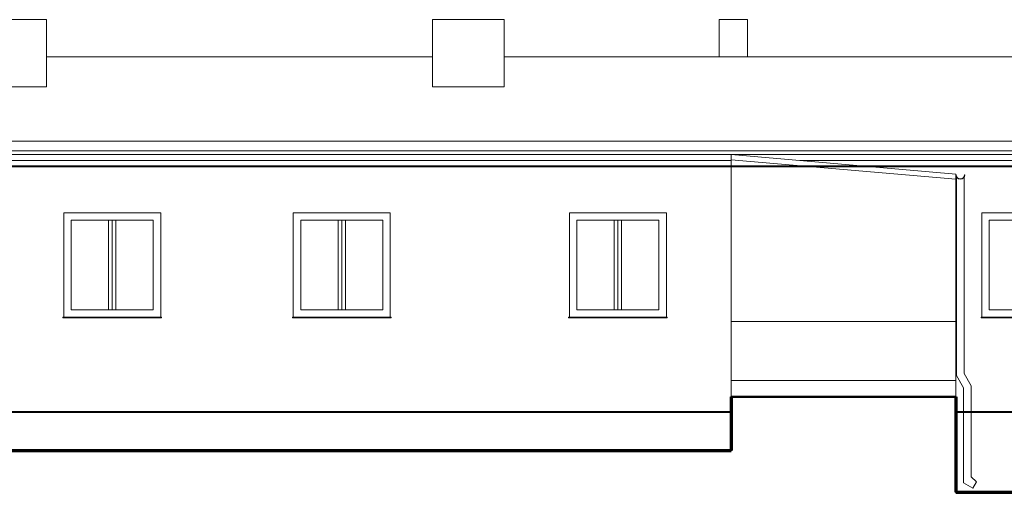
# Model space of a CAD drawing. Header units: millimetres. Extents: x 410204 to 467463, y -88400 to -47908.
# Tile 23 of 30: x 462934 to 464253, y -48598 to -47964. Entities that reach past the tile are written whole.
import ezdxf

# ---------------------------------------------------------------- set-up
doc = ezdxf.new("R2010")
doc.units = ezdxf.units.MM
doc.layers.add('Apow', color=1, linetype='Continuous', lineweight=40)
doc.layers.add('widok', color=136, linetype='Continuous', lineweight=18)

# ---------------------------------------------------------------- blocks, each defined once
blk = doc.blocks.new('okno1 elew')
at = {"layer": 'widok'}
for p, q in [((143787.2, -39352.8), (143787.2, -39472.8)), ((143792.2, -39352.8), (143792.2, -39472.8)), ((143797.2, -39352.8), (143797.2, -39472.8))]:
    blk.add_line(p, q, dxfattribs=at)
for points in [[(143857.2, -39342.8), (143727.2, -39342.8), (143727.2, -39482.8), (143857.2, -39482.8)], [(143847.2, -39352.8), (143737.2, -39352.8), (143737.2, -39472.8), (143847.2, -39472.8)]]:
    blk.add_lwpolyline(points, close=True, dxfattribs=at)
blk.add_lwpolyline([(143857.2, -39482.8), (143858.2, -39482.8), (143858.2, -39483.8), (143726.2, -39483.8), (143726.2, -39482.8), (143727.2, -39482.8)], dxfattribs=at)

msp = doc.modelspace()

# ---------------------------------------------------------------- linework, layer by layer
at = {"layer": 'Apow'}
msp.add_lwpolyline([(461253.2, -48161.3), (461253.2, -48490.3), (462336.2, -48490.3), (462336.2, -48212.1), (462481.2, -48169.1), (462626.2, -48212.1), (462626.2, -48490.3), (463887.2, -48490.3), (463887.2, -48470.3), (464188.2, -48470.3), (464188.2, -48490.3), (465257.2, -48490.3), (465257.2, -48053.3), (464691.4, -48053.3), (464691.4, -48161.3), (461253.2, -48161.3)], dxfattribs=at)
at = {"layer": 'Apow', "color": 5}
for points in [[(462626.2, -48490.3), (463887.2, -48490.3), (463887.2, -48542.3), (462626.2, -48542.3)], [(465257.2, -48598.3), (464188.2, -48598.3), (464188.2, -48490.3), (465257.2, -48490.3)]]:
    msp.add_lwpolyline(points, close=True, dxfattribs=at)
at = {"layer": 'widok'}
for p, q in [((462970.2, -48014.2), (463487.2, -48014.2)), ((463583.2, -48014.2), (464691.4, -48014.2)), ((461245.2, -48127.3), (464691.4, -48127.3)), ((461245.2, -48140.3), (464691.4, -48140.3)), ((461272.1, -48145.3), (463297.9, -48145.3)), ((461272.1, -48153.3), (463297.9, -48153.3)), ((463297.9, -48145.3), (464691.4, -48145.3)), ((463297.9, -48153.3), (463887.2, -48153.3)), ((464188.2, -48171.3), (463887.2, -48145.3)), ((463887.2, -48490.3), (463887.2, -48145.3)), ((464188.2, -48178.3), (463887.2, -48152.3)), ((463979.8, -48153.3), (464691.4, -48153.3)), ((461272.1, -48161.3), (463297.9, -48161.3)), ((463297.9, -48161.3), (463887.2, -48161.3)), ((464072.4, -48161.3), (464691.4, -48161.3)), ((464188.2, -48171.3), (464188.2, -48448.3)), ((464188.2, -48448.3), (464188.2, -48171.3)), ((464188.7, -48172.4), (464188.2, -48172.4)), ((464200.2, -48172.4), (464199.7, -48172.4)), ((464188.2, -48369.3), (463887.2, -48369.3)), ((464188.2, -48490.3), (464188.2, -48470.3)), ((464188.2, -48490.3), (464188.2, -48470.3)), ((462626.2, -48490.3), (463887.2, -48490.3)), ((464198.7, -48490.3), (464188.2, -48490.3)), ((464198.7, -48490.3), (464188.2, -48490.3)), ((464691.4, -48490.3), (464208.7, -48490.3)), ((464216.1, -48584.3), (464208.7, -48577.6))]:
    msp.add_line(p, q, dxfattribs=at)
at = {"layer": 'widok', "lineweight": 50}
msp.add_line((464188.2, -48470.3), (463887.2, -48470.3), dxfattribs=at)
at = {"layer": 'widok', "lineweight": 70}
for p, q in [((463887.2, -48470.3), (463887.2, -48542.3)), ((464188.2, -48470.3), (464188.2, -48598.3)), ((462626.2, -48542.3), (463887.2, -48542.3)), ((464188.2, -48598.3), (465257.2, -48598.3))]:
    msp.add_line(p, q, dxfattribs=at)
at = {"layer": 'widok'}
for points in [[(462922.2, -48014.2), (462922.2, -47964.2), (462970.2, -47964.2), (462970.2, -48054.2), (462922.2, -48054.2), (462922.2, -47964.2)], [(463487.2, -48014.2), (463487.2, -47964.2), (463583.2, -47964.2), (463583.2, -48054.2), (463487.2, -48054.2), (463487.2, -47964.2)], [(463909.2, -48014.2), (463909.2, -47964.2), (463871.2, -47964.2), (463871.2, -48014.2)], [(464189.2, -48175.8), (464189.2, -48441.6), (464198.7, -48458.1), (464198.7, -48585.5), (464211, -48592.9), (464216.1, -48584.3)], [(464199.2, -48175.8), (464199.2, -48438.9), (464208.7, -48455.4), (464208.7, -48577.6)]]:
    msp.add_lwpolyline(points, dxfattribs=at)
msp.add_lwpolyline([(464188.2, -48470.3), (463887.2, -48470.3), (463887.2, -48448.3), (464188.2, -48448.3)], close=True, dxfattribs=at)
for radius in [6, 5.5]:
    msp.add_arc((464194.2, -48172.4), radius, 180, 0, dxfattribs=at)

# ---------------------------------------------------------------- block references
at = {"layer": 'widok', "xscale": -1, "rotation": 359.9999999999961}
for p in [(606850.3, -8880.5), (607157.8, -8880.5), (607527.8, -8880.5), (608080.3, -8880.5)]:
    msp.add_blockref('okno1 elew', p, dxfattribs=at)

doc.saveas('drawing.dxf')
